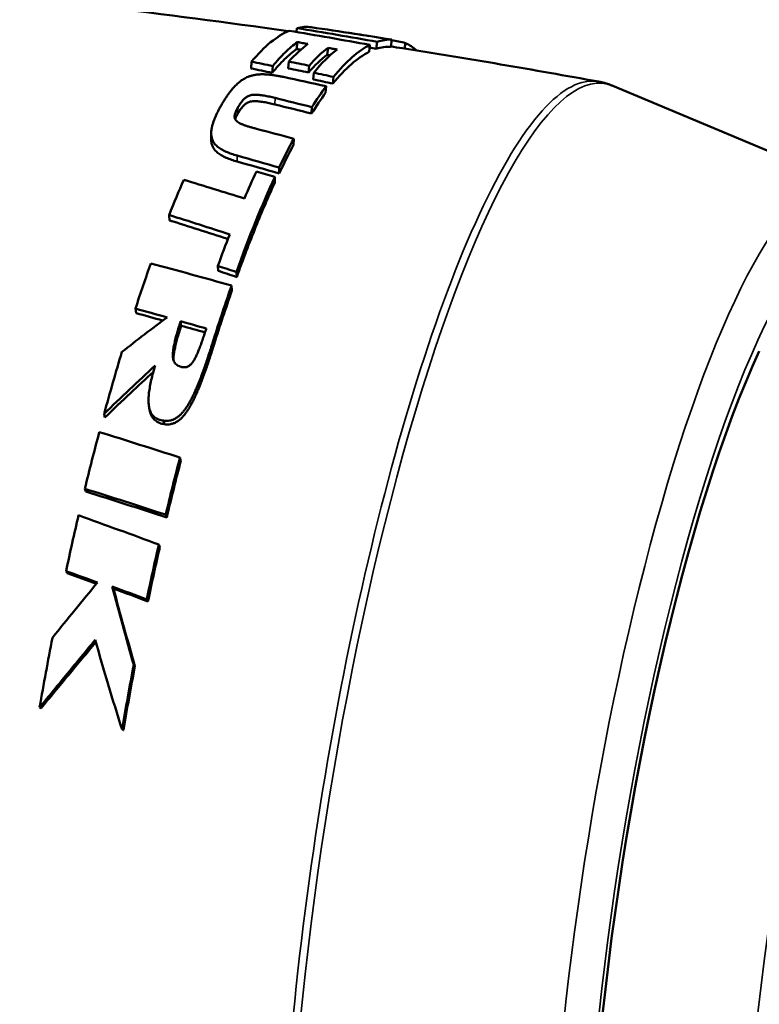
# Model space of a CAD drawing. Header units: millimetres. Extents: x 0 to 2239, y -60 to 841.
# Tile 80 of 165: x 974.63 to 979.8, y 254.98 to 261.87. Entities that reach past the tile are written whole.
import ezdxf

# ---------------------------------------------------------------- set-up
doc = ezdxf.new("R2010")
doc.units = ezdxf.units.MM
doc.layers.add('Sichtbar (ISO)', color=7, linetype='Continuous', lineweight=50)
doc.layers.add('Sichtbar schmal (ISO)', color=7, linetype='Continuous', lineweight=35)

msp = doc.modelspace()

# ---------------------------------------------------------------- linework, layer by layer
at = {"layer": 'Sichtbar (ISO)'}
for p, q in [((976.5622, 261.7861), (976.5656, 261.8131)), ((976.564, 261.6666), (976.569, 261.7153)), ((976.7782, 261.6264), (976.7834, 261.675)), ((977.0705, 261.6464), (977.0765, 261.6955)), ((977.1208, 261.6676), (977.1274, 261.7168)), ((977.2215, 261.6828), (977.2289, 261.7323)), ((977.3184, 261.6692), (977.325, 261.7085)), ((976.2447, 261.531), (976.2481, 261.5783)), ((976.393, 261.5004), (976.3964, 261.5476)), ((976.5056, 261.5314), (976.5095, 261.579)), ((976.6467, 261.5024), (976.6506, 261.5499)), ((976.6795, 261.4539), (976.6832, 261.5011)), ((976.8173, 261.4244), (976.821, 261.4715)), ((976.7666, 261.3593), (976.7699, 261.4058)), ((980.428, 260.715), (978.7764, 261.4084)), ((976.6683, 261.2149), (976.6706, 261.26)), ((975.9661, 261.0371), (975.9666, 261.0792)), ((976.5419, 260.996), (976.5431, 261.0391)), ((976.4109, 260.7306), (976.4109, 260.7713)), ((976.4413, 260.7956), (976.4416, 260.8369)), ((975.6735, 260.4679), (975.6716, 260.5054)), ((976.0157, 260.1146), (976.0132, 260.1494)), ((976.1446, 260.0715), (976.1421, 260.1061)), ((976.1115, 259.978), (976.1087, 260.0117)), ((975.4407, 259.8192), (975.4366, 259.8507)), ((975.7563, 259.731), (975.7525, 259.7621)), ((975.5381, 259.1322), (975.5327, 259.1571)), ((975.2234, 259.089), (975.2174, 259.1138)), ((975.639, 259.042), (975.6334, 259.0669)), ((975.7537, 258.7859), (975.7476, 258.8087)), ((975.09, 258.5704), (975.0828, 258.5904)), ((975.6553, 258.3902), (975.6483, 258.4093)), ((975.607, 258.1828), (975.5995, 258.2)), ((974.9596, 257.9995), (974.9511, 258.0142)), ((975.2824, 257.8915), (975.2741, 257.9056)), ((975.5238, 257.8028), (975.5157, 257.8165)), ((975.4333, 257.3495), (975.4242, 257.359)), ((974.7764, 257.055), (974.7662, 257.061))]:
    msp.add_line(p, q, dxfattribs=at)
for centre, major_axis, ratio, start_param, end_param in [((975.8785, 256.4001), (0.7875, 5.4184), 0.21165, 0.000004, 0.085177), ((977.8131, 224.8405), (-27.3597, 29.9812), 0.82084, 5.463556, 5.478827), ((975.8786, 256.4008), (0.7885, 5.4176), 0.213341, 0.129588, 0.331465), ((978.0137, 222.973), (32.2057, -29.5718), 0.808733, 2.232903, 2.247004), ((978.1023, 225.1069), (26.5617, -29.8), 0.831353, 2.345436, 2.354336), ((976.0879, 256.3679), (0.8111, 5.4163), 0.212553, 0.209424, 0.30976), ((976.2214, 256.3472), (0.8251, 5.4148), 0.211911, 0.21454, 0.314886), ((976.4116, 256.3184), (0.8449, 5.4112), 0.210987, 0.149908, 0.344716), ((977.7546, 224.7022), (27.3903, -30.0456), 0.822216, 2.321854, 2.323121), ((976.4116, 256.3184), (0.8374, 5.3617), 0.211234, 0.024082, 0.108976), ((976.4116, 256.3184), (0.8451, 5.4111), 0.211234, 0.024081, 0.108976), ((976.4116, 256.3179), (0.8451, 5.4116), 0.211479, 6.147664, 6.222017), ((976.2214, 256.3469), (0.8176, 5.3657), 0.211911, 0.214534, 0.314883), ((976.2811, 256.3383), (0.8312, 5.4136), 0.211562, 0.216795, 0.339729), ((976.4116, 256.3184), (0.8372, 5.3618), 0.210987, 0.149908, 0.344716), ((977.2159, 222.1147), (34.3016, -29.9712), 0.786446, 2.192628, 2.196193), ((977.2577, 222.2269), (-34.2602, 29.9548), 0.785237, 5.334762, 5.338334), ((977.3489, 222.0393), (34.1727, -30.0626), 0.789606, 2.194791, 2.198182), ((977.3924, 222.1524), (-34.1322, 30.0441), 0.7884, 5.336913, 5.34031), ((977.2055, 221.8837), (35.0472, -30.0336), 0.780174, 2.170447, 2.177515), ((977.3381, 221.9922), (-34.5242, 30.1055), 0.784857, 5.324932, 5.328228), ((976.4116, 256.3184), (0.8444, 5.4112), 0.210766, 0.382093, 0.453771), ((977.2991, 221.8865), (34.5685, -30.1138), 0.785971, 2.18267, 2.185959), ((976.7966, 224.7781), (-31.1172, 29.2361), 0.766818, 5.340001, 5.34672), ((976.4116, 256.3184), (0.8367, 5.3618), 0.210766, 0.382093, 0.453771), ((976.7747, 224.6824), (31.1898, -29.225), 0.767761, 2.197192, 2.203896), ((976.5574, 225.1846), (31.9454, -28.6121), 0.750233, 2.162819, 2.169552), ((976.4116, 256.3184), (0.8361, 5.3619), 0.21057, 0.544548, 0.616289), ((976.4116, 256.3184), (-0.8438, -5.4113), 0.21057, 3.686141, 3.757882), ((976.3617, 226.6145), (-31.1725, 27.6685), 0.733119, 5.287115, 5.295008), ((976.3587, 226.533), (31.2617, -27.6379), 0.733796, 2.144066, 2.151941), ((976.4116, 256.3184), (-0.8431, -5.4114), 0.2104, 3.779491, 3.970376), ((976.2875, 256.3377), (-0.8328, -5.413), 0.211905, 3.773333, 3.832537), ((975.8786, 256.4008), (0.7993, 5.416), 0.217014, 0.670711, 0.743375), ((976.1355, 228.2391), (30.3371, -26.5537), 0.7128, 2.12685, 2.138709), ((975.9963, 228.7991), (-30.8897, 25.8679), 0.696076, 5.237364, 5.24923), ((976.0073, 228.7262), (30.9872, -25.8301), 0.696557, 2.094729, 2.106168), ((976.2875, 256.3375), (-0.8333, -5.4131), 0.212004, 3.905173, 3.964256), ((975.8786, 256.4008), (0.8051, 5.4151), 0.218036, 0.834572, 0.912927), ((975.5123, 222.7962), (38.9351, -27.3706), 0.720175, 2.025779, 2.03871), ((975.9631, 229.481), (-31.2634, 25.1254), 0.679453, 5.207172, 5.210792), ((975.9832, 229.4172), (31.3661, -25.0811), 0.679687, 2.064111, 2.067722), ((976.4116, 256.3184), (-0.8421, -5.4116), 0.210247, 3.994449, 4.086668), ((976.4117, 256.3178), (-0.8346, -5.3631), 0.210247, 3.994456, 4.086627), ((975.2066, 223.3063), (-39.0105, 26.6588), 0.711234, 5.154408, 5.159502), ((975.2452, 223.2813), (39.0977, -26.5875), 0.710798, 2.012228, 2.016544), ((975.2378, 223.5251), (-38.8465, 26.4933), 0.71025, 5.147396, 5.151547), ((975.2789, 223.5022), (38.9377, -26.4205), 0.70972, 2.00469, 2.008543), ((975.8787, 256.4006), (0.8116, 5.4146), 0.218834, 0.983838, 1.079033), ((979.7998, 255.7942), (-0.7039, -4.5499), 0.211325, 3.773507, 6.266586), ((975.8786, 256.4008), (0.8166, 5.4134), 0.219296, 1.106035, 1.187711), ((974.681, 227.2338), (36.5587, -23.7086), 0.669844, 1.953838, 1.967996), ((976.4117, 256.3184), (-0.8404, -5.4119), 0.210063, 4.267105, 4.348549), ((976.4117, 256.3181), (-0.8328, -5.3632), 0.210059, 4.26711, 4.348543), ((974.4029, 228.0676), (-36.1413, 22.6306), 0.661099, 5.073028, 5.087491), ((974.468, 228.054), (36.2573, -22.573), 0.659848, 1.93029, 1.944714), ((975.8786, 256.4008), (0.822, 5.4126), 0.219658, 1.225135, 1.301634), ((976.4117, 256.3184), (-0.8395, -5.412), 0.21001, 4.390069, 4.464626), ((976.4117, 256.3182), (-0.8319, -5.363), 0.210004, 4.390072, 4.464623), ((974.5739, 232.8713), (-33.1437, 20.25), 0.590373, 5.041619, 5.047861), ((974.6379, 232.8534), (33.258, -20.2066), 0.58922, 1.899685, 1.905468), ((974.5791, 233.2612), (-32.5879, 19.9382), 0.591068, 5.032359, 5.039332), ((974.6443, 233.2435), (32.7059, -19.8964), 0.589813, 1.88998, 1.896931), ((975.8787, 256.4008), (0.8304, 5.4116), 0.219994, 1.391005, 1.482298)]:
    msp.add_ellipse(centre, major_axis=major_axis, ratio=ratio, start_param=start_param, end_param=end_param, dxfattribs=at)
for points, knots in [([(963.1531, 262.0938), (964.0148, 262.1771), (964.8889, 262.2415), (966.6566, 262.3293), (967.5503, 262.3527), (969.3517, 262.3563), (970.2593, 262.3364), (972.0822, 262.2517), (972.9974, 262.187), (974.7772, 262.017), (975.6416, 261.9143), (976.5036, 261.7914)], [5.2904194, 5.2904194, 5.2904194, 5.2904194, 5.30080919, 5.30080919, 5.31119897, 5.31119897, 5.32158876, 5.32158876, 5.33197855, 5.33197855, 5.34178005, 5.34178005, 5.34178005, 5.34178005]), ([(976.564, 261.6666), (976.5355, 261.6456), (976.5072, 261.6215), (976.4517, 261.5676), (976.4228, 261.536), (976.393, 261.5004)], [-3.2829255, -3.2829255, -3.2829255, -3.2829255, -3.2142198, -3.2142198, -3.1455186, -3.1455186, -3.1455186, -3.1455186]), ([(976.569, 261.7153), (976.5409, 261.6948), (976.5125, 261.6706), (976.4549, 261.6146), (976.4258, 261.5829), (976.3964, 261.5476)], [-0.1425336, -0.1425336, -0.1425336, -0.1425336, -0.0712693, -0.0712693, -0.000001, -0.000001, -0.000001, -0.000001]), ([(976.642, 261.7017), (976.6298, 261.704), (976.6177, 261.7063), (976.5933, 261.7108), (976.5812, 261.713), (976.569, 261.7153)], [0.00000503, 0.00000503, 0.00000503, 0.00000503, 0.00797415, 0.00797415, 0.01594309, 0.01594309, 0.01594309, 0.01594309]), ([(976.8465, 261.663), (976.836, 261.665), (976.8255, 261.667), (976.8044, 261.671), (976.7939, 261.673), (976.7834, 261.675)], [0.00000698, 0.00000698, 0.00000698, 0.00000698, 0.00690243, 0.00690243, 0.01379941, 0.01379941, 0.01379941, 0.01379941]), ([(977.2217, 261.6844), (977.2492, 261.6801), (977.2768, 261.6758), (977.4188, 261.6535), (977.5333, 261.6351), (977.762, 261.5977), (977.8764, 261.5786), (978.1049, 261.5398), (978.219, 261.5201), (978.4473, 261.4798), (978.5613, 261.4594), (978.6752, 261.4386)], [5.344503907, 5.344503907, 5.344503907, 5.344503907, 5.344817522, 5.344817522, 5.346122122, 5.346122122, 5.347426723, 5.347426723, 5.348731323, 5.348731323, 5.350035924, 5.350035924, 5.350035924, 5.350035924]), ([(976.045, 261.2873), (976.0488, 261.2937), (976.0527, 261.3), (976.0565, 261.3061), (976.0603, 261.3122), (976.0641, 261.3181), (976.0678, 261.3238), (976.0716, 261.3295), (976.0753, 261.3351), (976.0791, 261.3405), (976.0828, 261.3459), (976.0866, 261.3511), (976.0903, 261.3562), (976.094, 261.3613), (976.0978, 261.3662), (976.1015, 261.3711), (976.1053, 261.3759), (976.1091, 261.3805), (976.1129, 261.3851), (976.1167, 261.3896), (976.1206, 261.3941), (976.1244, 261.3984), (976.1283, 261.4026), (976.1322, 261.4068), (976.1362, 261.4108), (976.1401, 261.4148), (976.1441, 261.4187), (976.1481, 261.4224), (976.1521, 261.4261), (976.1562, 261.4297), (976.1602, 261.4331), (976.1643, 261.4365), (976.1685, 261.4398), (976.1727, 261.4429), (976.177, 261.4461), (976.1814, 261.4492), (976.186, 261.4521), (976.1906, 261.4551), (976.1953, 261.458), (976.2004, 261.4608), (976.2054, 261.4635), (976.2108, 261.4662), (976.2165, 261.4688), (976.2222, 261.4714), (976.2282, 261.4738), (976.2348, 261.476), (976.2413, 261.4783), (976.2482, 261.4803), (976.2557, 261.4822), (976.2631, 261.484), (976.2711, 261.4855), (976.2796, 261.4867), (976.2881, 261.4879), (976.2971, 261.4888), (976.3063, 261.4892), (976.3154, 261.4897), (976.3248, 261.4898), (976.3342, 261.4896), (976.3436, 261.4894), (976.3531, 261.4889), (976.3626, 261.4882), (976.3721, 261.4874), (976.3816, 261.4864), (976.3909, 261.4852), (976.4002, 261.484), (976.4093, 261.4827), (976.4184, 261.4812), (976.4275, 261.4797), (976.4364, 261.4781), (976.4454, 261.4764), (976.4543, 261.4747), (976.4632, 261.4729), (976.472, 261.471)], [0, 0, 0, 0, 0.041667, 0.041667, 0.041667, 0.083333, 0.083333, 0.083333, 0.125, 0.125, 0.125, 0.166667, 0.166667, 0.166667, 0.208333, 0.208333, 0.208333, 0.25, 0.25, 0.25, 0.291667, 0.291667, 0.291667, 0.333333, 0.333333, 0.333333, 0.375, 0.375, 0.375, 0.416667, 0.416667, 0.416667, 0.458333, 0.458333, 0.458333, 0.5, 0.5, 0.5, 0.541667, 0.541667, 0.541667, 0.583333, 0.583333, 0.583333, 0.625, 0.625, 0.625, 0.666667, 0.666667, 0.666667, 0.708333, 0.708333, 0.708333, 0.75, 0.75, 0.75, 0.791667, 0.791667, 0.791667, 0.833333, 0.833333, 0.833333, 0.875, 0.875, 0.875, 0.916667, 0.916667, 0.916667, 0.958333, 0.958333, 0.958333, 1, 1, 1, 1]), ([(978.7764, 261.4084), (978.77, 261.4111), (978.7635, 261.4137), (978.7503, 261.4186), (978.7437, 261.4209), (978.7302, 261.4252), (978.7235, 261.4272), (978.7098, 261.431), (978.703, 261.4327), (978.6892, 261.4359), (978.6822, 261.4373), (978.6752, 261.4386)], [0.88631934, 0.88631934, 0.88631934, 0.88631934, 0.89568535, 0.89568535, 0.90505136, 0.90505136, 0.91441736, 0.91441736, 0.92378337, 0.92378337, 0.93314938, 0.93314938, 0.93314938, 0.93314938]), ([(976.413, 261.3241), (976.4062, 261.3257), (976.3996, 261.3273), (976.393, 261.3289), (976.3864, 261.3304), (976.38, 261.3319), (976.3736, 261.3333), (976.3672, 261.3347), (976.3609, 261.336), (976.3547, 261.3372), (976.3485, 261.3385), (976.3423, 261.3397), (976.3363, 261.3407), (976.3302, 261.3418), (976.3243, 261.3428), (976.3184, 261.3436), (976.3126, 261.3445), (976.3068, 261.3452), (976.301, 261.3458), (976.2953, 261.3464), (976.2895, 261.3468), (976.2838, 261.347), (976.2781, 261.3472), (976.2724, 261.3471), (976.2669, 261.3469), (976.2615, 261.3466), (976.2562, 261.346), (976.2512, 261.3452), (976.2462, 261.3443), (976.2413, 261.3432), (976.2369, 261.3418), (976.2326, 261.3405), (976.2288, 261.339), (976.2254, 261.3375), (976.222, 261.3359), (976.2191, 261.3343), (976.2164, 261.3327), (976.2137, 261.3311), (976.2113, 261.3294), (976.209, 261.3277), (976.2068, 261.326), (976.2047, 261.3244), (976.2027, 261.3227), (976.2008, 261.3211), (976.199, 261.3194), (976.1972, 261.3177), (976.1955, 261.3161), (976.1939, 261.3144), (976.1923, 261.3127), (976.1907, 261.3111), (976.1893, 261.3094), (976.1878, 261.3078), (976.1864, 261.3061), (976.185, 261.3045), (976.1836, 261.3028), (976.1823, 261.3011), (976.1809, 261.2995), (976.1797, 261.2978), (976.1784, 261.2961), (976.1771, 261.2945), (976.1759, 261.2928), (976.1747, 261.2911), (976.1734, 261.2894), (976.1723, 261.2877), (976.1711, 261.286), (976.1699, 261.2843), (976.1687, 261.2826), (976.1676, 261.2809), (976.1665, 261.2792), (976.1653, 261.2775), (976.1642, 261.2757), (976.1631, 261.274), (976.162, 261.2723), (976.1609, 261.2705), (976.1599, 261.2688), (976.1588, 261.267), (976.1577, 261.2653), (976.1567, 261.2635), (976.1556, 261.2617)], [0, 0, 0, 0, 0.038462, 0.038462, 0.038462, 0.076923, 0.076923, 0.076923, 0.115385, 0.115385, 0.115385, 0.153846, 0.153846, 0.153846, 0.192308, 0.192308, 0.192308, 0.230769, 0.230769, 0.230769, 0.269231, 0.269231, 0.269231, 0.307692, 0.307692, 0.307692, 0.346154, 0.346154, 0.346154, 0.384615, 0.384615, 0.384615, 0.423077, 0.423077, 0.423077, 0.461538, 0.461538, 0.461538, 0.5, 0.5, 0.5, 0.538462, 0.538462, 0.538462, 0.576923, 0.576923, 0.576923, 0.615385, 0.615385, 0.615385, 0.653846, 0.653846, 0.653846, 0.692308, 0.692308, 0.692308, 0.730769, 0.730769, 0.730769, 0.769231, 0.769231, 0.769231, 0.807692, 0.807692, 0.807692, 0.846154, 0.846154, 0.846154, 0.884615, 0.884615, 0.884615, 0.923077, 0.923077, 0.923077, 0.961538, 0.961538, 0.961538, 1, 1, 1, 1]), ([(976.148, 260.9211), (976.1343, 260.9248), (976.1211, 260.929), (976.1081, 260.9334), (976.0952, 260.9379), (976.0826, 260.9427), (976.0706, 260.948), (976.0586, 260.9532), (976.0472, 260.9589), (976.0367, 260.9651), (976.0263, 260.9713), (976.0167, 260.9781), (976.0085, 260.9852), (976.0003, 260.9923), (975.9936, 260.9997), (975.9881, 261.0073), (975.9825, 261.0149), (975.9782, 261.0227), (975.975, 261.0306), (975.9719, 261.0384), (975.9698, 261.0463), (975.9685, 261.0542), (975.9671, 261.0621), (975.9666, 261.07), (975.9666, 261.0779), (975.9666, 261.0858), (975.9672, 261.0937), (975.9683, 261.1015), (975.9694, 261.1094), (975.9709, 261.1173), (975.9727, 261.125), (975.9745, 261.1328), (975.9766, 261.1404), (975.979, 261.148), (975.9814, 261.1556), (975.984, 261.1631), (975.9868, 261.1706), (975.9897, 261.1781), (975.9927, 261.1855), (975.9959, 261.193), (975.9992, 261.2005), (976.0026, 261.208), (976.0062, 261.2156), (976.0098, 261.2232), (976.0137, 261.2309), (976.0177, 261.2387), (976.0218, 261.2465), (976.0261, 261.2544), (976.0306, 261.2625), (976.0352, 261.2706), (976.04, 261.2789), (976.045, 261.2873)], [0, 0, 0, 0, 0.058824, 0.058824, 0.058824, 0.117647, 0.117647, 0.117647, 0.176471, 0.176471, 0.176471, 0.235294, 0.235294, 0.235294, 0.294118, 0.294118, 0.294118, 0.352941, 0.352941, 0.352941, 0.411765, 0.411765, 0.411765, 0.470588, 0.470588, 0.470588, 0.529412, 0.529412, 0.529412, 0.588235, 0.588235, 0.588235, 0.647059, 0.647059, 0.647059, 0.705882, 0.705882, 0.705882, 0.764706, 0.764706, 0.764706, 0.823529, 0.823529, 0.823529, 0.882353, 0.882353, 0.882353, 0.941176, 0.941176, 0.941176, 1, 1, 1, 1]), ([(976.1556, 261.2617), (976.1525, 261.2566), (976.1498, 261.2516), (976.1472, 261.2469), (976.1447, 261.2422), (976.1425, 261.2377), (976.1405, 261.2335), (976.1385, 261.2292), (976.1368, 261.225), (976.1353, 261.221), (976.1338, 261.217), (976.1326, 261.2131), (976.1317, 261.2092), (976.1308, 261.2054), (976.1302, 261.2016), (976.1299, 261.1978), (976.1297, 261.194), (976.1299, 261.1902), (976.1306, 261.1863), (976.1313, 261.1824), (976.1325, 261.1785), (976.1346, 261.1747), (976.1367, 261.1708), (976.1395, 261.167), (976.1432, 261.1634), (976.1469, 261.1598), (976.1515, 261.1563), (976.1565, 261.1531), (976.1616, 261.1499), (976.1672, 261.1469), (976.173, 261.1441), (976.1789, 261.1413), (976.1851, 261.1387), (976.1915, 261.1363), (976.1979, 261.1338), (976.2045, 261.1314), (976.2114, 261.1291), (976.2184, 261.1268), (976.2256, 261.1245), (976.2332, 261.1222), (976.2408, 261.12), (976.2487, 261.1177), (976.2572, 261.1153), (976.2656, 261.113), (976.2745, 261.1106), (976.284, 261.1081)], [0, 0, 0, 0, 0.066667, 0.066667, 0.066667, 0.133333, 0.133333, 0.133333, 0.2, 0.2, 0.2, 0.266667, 0.266667, 0.266667, 0.333333, 0.333333, 0.333333, 0.4, 0.4, 0.4, 0.466667, 0.466667, 0.466667, 0.533333, 0.533333, 0.533333, 0.6, 0.6, 0.6, 0.666667, 0.666667, 0.666667, 0.733333, 0.733333, 0.733333, 0.8, 0.8, 0.8, 0.866667, 0.866667, 0.866667, 0.933333, 0.933333, 0.933333, 1, 1, 1, 1]), ([(976.1521, 261.2139), (976.1528, 261.215), (976.1534, 261.2161), (976.154, 261.2172), (976.1551, 261.2189), (976.1561, 261.2207), (976.1572, 261.2224), (976.1583, 261.2242), (976.1593, 261.2259), (976.1604, 261.2276), (976.1615, 261.2294), (976.1626, 261.2311), (976.1637, 261.2328), (976.1648, 261.2345), (976.1659, 261.2362), (976.1671, 261.2379), (976.1682, 261.2396), (976.1694, 261.2413), (976.1705, 261.2429), (976.1717, 261.2446), (976.1729, 261.2463), (976.1741, 261.248), (976.1754, 261.2496), (976.1766, 261.2513), (976.1779, 261.2529), (976.1792, 261.2546), (976.1805, 261.2562), (976.1818, 261.2579), (976.1832, 261.2595), (976.1845, 261.2612), (976.186, 261.2628), (976.1874, 261.2645), (976.1889, 261.2661), (976.1905, 261.2677), (976.192, 261.2694), (976.1936, 261.271), (976.1953, 261.2727), (976.1971, 261.2743), (976.1989, 261.276), (976.2008, 261.2776), (976.2027, 261.2793), (976.2048, 261.2809), (976.2071, 261.2826), (976.2093, 261.2842), (976.2118, 261.2859), (976.2144, 261.2875), (976.2171, 261.2891), (976.22, 261.2907), (976.2234, 261.2922), (976.2267, 261.2937), (976.2305, 261.2952), (976.2349, 261.2965), (976.2392, 261.2979), (976.2441, 261.299), (976.2491, 261.2998), (976.2541, 261.3007), (976.2593, 261.3012), (976.2648, 261.3015), (976.2702, 261.3017), (976.2759, 261.3018), (976.2816, 261.3016), (976.2874, 261.3014), (976.2931, 261.3009), (976.2988, 261.3004), (976.3046, 261.2998), (976.3103, 261.2991), (976.3162, 261.2982), (976.3221, 261.2974), (976.328, 261.2964), (976.3341, 261.2953), (976.3401, 261.2943), (976.3462, 261.2931), (976.3525, 261.2918), (976.3587, 261.2906), (976.365, 261.2893), (976.3714, 261.2879), (976.3777, 261.2865), (976.3842, 261.285), (976.3907, 261.2835), (976.3973, 261.282), (976.404, 261.2804), (976.4107, 261.2787)], [0, 0, 0, 0, 0.0232, 0.0232, 0.0232, 0.060769, 0.060769, 0.060769, 0.098338, 0.098338, 0.098338, 0.135907, 0.135907, 0.135907, 0.173477, 0.173477, 0.173477, 0.211046, 0.211046, 0.211046, 0.248615, 0.248615, 0.248615, 0.286184, 0.286184, 0.286184, 0.323754, 0.323754, 0.323754, 0.361323, 0.361323, 0.361323, 0.398892, 0.398892, 0.398892, 0.436461, 0.436461, 0.436461, 0.474031, 0.474031, 0.474031, 0.5116, 0.5116, 0.5116, 0.549169, 0.549169, 0.549169, 0.586738, 0.586738, 0.586738, 0.624308, 0.624308, 0.624308, 0.661877, 0.661877, 0.661877, 0.699446, 0.699446, 0.699446, 0.737015, 0.737015, 0.737015, 0.774585, 0.774585, 0.774585, 0.812154, 0.812154, 0.812154, 0.849723, 0.849723, 0.849723, 0.887292, 0.887292, 0.887292, 0.924862, 0.924862, 0.924862, 0.962431, 0.962431, 0.962431, 1, 1, 1, 1]), ([(976.1338, 261.1763), (976.1338, 261.1765), (976.1339, 261.1767), (976.134, 261.1769), (976.1354, 261.1808), (976.1371, 261.1849), (976.1391, 261.1892), (976.141, 261.1934), (976.1433, 261.1979), (976.1457, 261.2025), (976.1477, 261.2062), (976.1498, 261.21), (976.1521, 261.2139)], [0.8081123, 0.8081123, 0.8081123, 0.8081123, 0.8111574, 0.8111574, 0.8111574, 0.8789677, 0.8789677, 0.8789677, 0.946778, 0.946778, 0.946778, 1, 1, 1, 1]), ([(975.9661, 261.0371), (975.9661, 261.0364), (975.9661, 261.0358), (975.9661, 261.0351), (975.9661, 261.0273), (975.9667, 261.0194), (975.968, 261.0116), (975.9694, 261.0038), (975.9715, 260.996), (975.9747, 260.9882), (975.9779, 260.9804), (975.9822, 260.9727), (975.9878, 260.9651), (975.9933, 260.9576), (976.0001, 260.9502), (976.0083, 260.9432), (976.0165, 260.9361), (976.0261, 260.9294), (976.0366, 260.9232), (976.0471, 260.9171), (976.0584, 260.9114), (976.0704, 260.9062), (976.0824, 260.901), (976.095, 260.8962), (976.108, 260.8918), (976.1209, 260.8873), (976.1342, 260.8832), (976.1479, 260.8795)], [0.5244715, 0.5244715, 0.5244715, 0.5244715, 0.5294118, 0.5294118, 0.5294118, 0.5882353, 0.5882353, 0.5882353, 0.6470588, 0.6470588, 0.6470588, 0.7058824, 0.7058824, 0.7058824, 0.7647059, 0.7647059, 0.7647059, 0.8235294, 0.8235294, 0.8235294, 0.8823529, 0.8823529, 0.8823529, 0.9411765, 0.9411765, 0.9411765, 1, 1, 1, 1]), ([(976.2821, 260.8102), (976.3036, 260.8037), (976.3251, 260.7973), (976.368, 260.7843), (976.3894, 260.7778), (976.4109, 260.7713)], [0.00000142, 0.00000142, 0.00000142, 0.00000142, 0.01452291, 0.01452291, 0.02904424, 0.02904424, 0.02904424, 0.02904424]), ([(976.4109, 260.7306), (976.365, 260.6304), (976.32, 260.5257), (976.2771, 260.4197), (976.2343, 260.3137), (976.1897, 260.1967), (976.1446, 260.0715)], [-0.0997987, -0.0997987, -0.0997987, -0.0997987, 0, 0, 0, 0.0997987, 0.0997987, 0.0997987, 0.0997987]), ([(975.3416, 259.5473), (975.3941, 259.5887), (975.4467, 259.6295), (975.552, 259.7101), (975.6048, 259.7498), (975.6576, 259.7889)], [0.00000058, 0.00000058, 0.00000058, 0.00000058, 0.04242633, 0.04242633, 0.08485029, 0.08485029, 0.08485029, 0.08485029]), ([(975.7027, 259.4894), (975.7026, 259.4917), (975.7026, 259.4941), (975.7026, 259.4965), (975.7026, 259.5015), (975.7027, 259.5066), (975.7031, 259.5117), (975.7034, 259.5168), (975.7039, 259.5221), (975.7045, 259.5274), (975.7051, 259.5326), (975.7059, 259.538), (975.7068, 259.5435), (975.7076, 259.5489), (975.7086, 259.5545), (975.7097, 259.5601), (975.7107, 259.5657), (975.7119, 259.5714), (975.7131, 259.5771), (975.7144, 259.5829), (975.7157, 259.5888), (975.7171, 259.5947), (975.7185, 259.6006), (975.72, 259.6067), (975.7216, 259.6128), (975.7231, 259.6189), (975.7248, 259.625), (975.7265, 259.6313), (975.7282, 259.6376), (975.7299, 259.6439), (975.7317, 259.6503), (975.7336, 259.6567), (975.7354, 259.6632), (975.7374, 259.6698), (975.7393, 259.6764), (975.7413, 259.683), (975.7434, 259.6897), (975.7454, 259.6965), (975.7475, 259.7033), (975.7497, 259.7101), (975.7519, 259.717), (975.7541, 259.7239), (975.7563, 259.731)], [0.3259465, 0.3259465, 0.3259465, 0.3259465, 0.35, 0.35, 0.35, 0.4, 0.4, 0.4, 0.45, 0.45, 0.45, 0.5, 0.5, 0.5, 0.55, 0.55, 0.55, 0.6, 0.6, 0.6, 0.65, 0.65, 0.65, 0.7, 0.7, 0.7, 0.75, 0.75, 0.75, 0.8, 0.8, 0.8, 0.85, 0.85, 0.85, 0.9, 0.9, 0.9, 0.95, 0.95, 0.95, 1, 1, 1, 1]), ([(975.7516, 259.4444), (975.7548, 259.4433), (975.7582, 259.4425), (975.7616, 259.4417), (975.765, 259.441), (975.7684, 259.4405), (975.772, 259.4402), (975.7755, 259.4399), (975.7791, 259.4399), (975.7828, 259.4402), (975.7864, 259.4405), (975.79, 259.4411), (975.7935, 259.442), (975.7971, 259.443), (975.8004, 259.4442), (975.8036, 259.4457), (975.8067, 259.4473), (975.8097, 259.4491), (975.8125, 259.451), (975.8152, 259.453), (975.8178, 259.4551), (975.8203, 259.4573), (975.8228, 259.4596), (975.8252, 259.4619), (975.8275, 259.4645), (975.8297, 259.467), (975.8319, 259.4696), (975.8341, 259.4724), (975.8362, 259.4752), (975.8383, 259.4781), (975.8403, 259.4811), (975.8423, 259.4841), (975.8443, 259.4873), (975.8463, 259.4905), (975.8482, 259.4938), (975.8502, 259.4972), (975.8521, 259.5008), (975.854, 259.5043), (975.856, 259.508), (975.8579, 259.5118), (975.8598, 259.5157), (975.8617, 259.5197), (975.8636, 259.5238), (975.8655, 259.5279), (975.8675, 259.5321), (975.8694, 259.5365), (975.8713, 259.5409), (975.8732, 259.5454), (975.8751, 259.55), (975.877, 259.5546), (975.8789, 259.5594), (975.8809, 259.5643), (975.8828, 259.5692), (975.8847, 259.5742), (975.8867, 259.5793), (975.8886, 259.5845), (975.8906, 259.5898), (975.8926, 259.5952), (975.8946, 259.6007), (975.8966, 259.6063), (975.8986, 259.612), (975.9007, 259.6178), (975.9027, 259.6237), (975.9048, 259.6298), (975.9069, 259.6358), (975.909, 259.6421), (975.9112, 259.6485), (975.9133, 259.6549), (975.9155, 259.6614), (975.9178, 259.6682), (975.92, 259.675), (975.9223, 259.6819), (975.9246, 259.689), (975.9269, 259.6961), (975.9293, 259.7034), (975.9317, 259.7109)], [0, 0, 0, 0, 0.04, 0.04, 0.04, 0.08, 0.08, 0.08, 0.12, 0.12, 0.12, 0.16, 0.16, 0.16, 0.2, 0.2, 0.2, 0.24, 0.24, 0.24, 0.28, 0.28, 0.28, 0.32, 0.32, 0.32, 0.36, 0.36, 0.36, 0.4, 0.4, 0.4, 0.44, 0.44, 0.44, 0.48, 0.48, 0.48, 0.52, 0.52, 0.52, 0.56, 0.56, 0.56, 0.6, 0.6, 0.6, 0.64, 0.64, 0.64, 0.68, 0.68, 0.68, 0.72, 0.72, 0.72, 0.76, 0.76, 0.76, 0.8, 0.8, 0.8, 0.84, 0.84, 0.84, 0.88, 0.88, 0.88, 0.92, 0.92, 0.92, 0.96, 0.96, 0.96, 1, 1, 1, 1]), ([(975.9826, 259.6314), (975.9773, 259.6145), (975.9721, 259.5981), (975.967, 259.5822), (975.9619, 259.5663), (975.9569, 259.5508), (975.9519, 259.5358), (975.947, 259.5208), (975.9421, 259.5062), (975.9374, 259.4921), (975.9326, 259.4779), (975.9279, 259.4642), (975.9232, 259.4509), (975.9186, 259.4376), (975.914, 259.4247), (975.9094, 259.4121), (975.9049, 259.3996), (975.9004, 259.3875), (975.896, 259.3757), (975.8915, 259.364), (975.8871, 259.3526), (975.8827, 259.3415), (975.8784, 259.3305), (975.874, 259.3198), (975.8697, 259.3094), (975.8653, 259.2991), (975.861, 259.289), (975.8567, 259.2793), (975.8524, 259.2695), (975.848, 259.2601), (975.8437, 259.251), (975.8394, 259.2419), (975.8351, 259.2332), (975.8308, 259.2248), (975.8265, 259.2164), (975.8222, 259.2083), (975.8179, 259.2006), (975.8136, 259.1929), (975.8093, 259.1855), (975.805, 259.1785), (975.8007, 259.1715), (975.7964, 259.1648), (975.792, 259.1584), (975.7877, 259.152), (975.7833, 259.1459), (975.7788, 259.1401), (975.7744, 259.1343), (975.7698, 259.1287), (975.7652, 259.1234), (975.7605, 259.1181), (975.7557, 259.1131), (975.7508, 259.1083), (975.7458, 259.1035), (975.7406, 259.099), (975.7351, 259.0948), (975.7296, 259.0905), (975.7237, 259.0865), (975.7175, 259.0829), (975.7113, 259.0792), (975.7047, 259.076), (975.6979, 259.0734), (975.6911, 259.0707), (975.684, 259.0686), (975.6768, 259.0673), (975.6696, 259.066), (975.6622, 259.0653), (975.6549, 259.0653), (975.6477, 259.0652), (975.6405, 259.0657), (975.6334, 259.0669)], [0, 0, 0, 0, 0.043478, 0.043478, 0.043478, 0.086957, 0.086957, 0.086957, 0.130435, 0.130435, 0.130435, 0.173913, 0.173913, 0.173913, 0.217391, 0.217391, 0.217391, 0.26087, 0.26087, 0.26087, 0.304348, 0.304348, 0.304348, 0.347826, 0.347826, 0.347826, 0.391304, 0.391304, 0.391304, 0.434783, 0.434783, 0.434783, 0.478261, 0.478261, 0.478261, 0.521739, 0.521739, 0.521739, 0.565217, 0.565217, 0.565217, 0.608696, 0.608696, 0.608696, 0.652174, 0.652174, 0.652174, 0.695652, 0.695652, 0.695652, 0.73913, 0.73913, 0.73913, 0.782609, 0.782609, 0.782609, 0.826087, 0.826087, 0.826087, 0.869565, 0.869565, 0.869565, 0.913043, 0.913043, 0.913043, 0.956522, 0.956522, 0.956522, 1, 1, 1, 1]), ([(975.639, 259.042), (975.6461, 259.0409), (975.6533, 259.0403), (975.6605, 259.0404), (975.6678, 259.0404), (975.6752, 259.0411), (975.6824, 259.0424), (975.6896, 259.0437), (975.6967, 259.0457), (975.7035, 259.0483), (975.7103, 259.051), (975.7168, 259.0542), (975.723, 259.0578), (975.7292, 259.0613), (975.7351, 259.0653), (975.7406, 259.0695), (975.7461, 259.0737), (975.7512, 259.0782), (975.7562, 259.0829), (975.7612, 259.0877), (975.7659, 259.0927), (975.7705, 259.0979), (975.7752, 259.1032), (975.7797, 259.1086), (975.7842, 259.1144), (975.7886, 259.1202), (975.793, 259.1262), (975.7973, 259.1325), (975.8016, 259.1389), (975.8059, 259.1455), (975.8102, 259.1525), (975.8145, 259.1594), (975.8187, 259.1667), (975.823, 259.1743), (975.8273, 259.1819), (975.8316, 259.1899), (975.8358, 259.1983), (975.8401, 259.2066), (975.8444, 259.2153), (975.8487, 259.2243), (975.853, 259.2333), (975.8573, 259.2426), (975.8616, 259.2523), (975.8659, 259.2619), (975.8702, 259.2719), (975.8745, 259.2821), (975.8788, 259.2924), (975.8831, 259.303), (975.8875, 259.3139), (975.8918, 259.3249), (975.8962, 259.3362), (975.9006, 259.3478), (975.905, 259.3595), (975.9095, 259.3715), (975.914, 259.3839), (975.9185, 259.3963), (975.923, 259.4091), (975.9276, 259.4223), (975.9322, 259.4355), (975.9369, 259.4491), (975.9417, 259.4631), (975.9464, 259.4771), (975.9512, 259.4915), (975.9561, 259.5064), (975.961, 259.5213), (975.966, 259.5366), (975.9711, 259.5524), (975.9762, 259.5682), (975.9813, 259.5845), (975.9866, 259.6013)], [0, 0, 0, 0, 0.0434725, 0.0434725, 0.0434725, 0.0869451, 0.0869451, 0.0869451, 0.1304176, 0.1304176, 0.1304176, 0.1738902, 0.1738902, 0.1738902, 0.2173627, 0.2173627, 0.2173627, 0.2608353, 0.2608353, 0.2608353, 0.3043078, 0.3043078, 0.3043078, 0.3477804, 0.3477804, 0.3477804, 0.3912529, 0.3912529, 0.3912529, 0.4347255, 0.4347255, 0.4347255, 0.478198, 0.478198, 0.478198, 0.5216706, 0.5216706, 0.5216706, 0.5651431, 0.5651431, 0.5651431, 0.6086157, 0.6086157, 0.6086157, 0.6520882, 0.6520882, 0.6520882, 0.6955608, 0.6955608, 0.6955608, 0.7390333, 0.7390333, 0.7390333, 0.7825059, 0.7825059, 0.7825059, 0.8259784, 0.8259784, 0.8259784, 0.869451, 0.869451, 0.869451, 0.9129235, 0.9129235, 0.9129235, 0.9563961, 0.9563961, 0.9563961, 0.9999942, 0.9999942, 0.9999942, 0.9999942]), ([(975.5742, 259.4525), (975.5145, 259.3977), (975.4549, 259.3421), (975.3359, 259.2291), (975.2766, 259.1719), (975.2174, 259.1138)], [0.0000015, 0.0000015, 0.0000015, 0.0000015, 0.0519773, 0.0519773, 0.1039507, 0.1039507, 0.1039507, 0.1039507]), ([(975.2234, 259.089), (975.2824, 259.1465), (975.3416, 259.2032), (975.4544, 259.3095), (975.508, 259.3593), (975.5617, 259.4084)], [0.0000156, 0.0000156, 0.0000156, 0.0000156, 0.05161745, 0.05161745, 0.09819749, 0.09819749, 0.09819749, 0.09819749]), ([(975.6334, 259.0669), (975.6208, 259.0686), (975.6093, 259.0716), (975.5987, 259.0758), (975.5882, 259.0799), (975.5787, 259.0852), (975.5704, 259.0918), (975.5621, 259.0984), (975.555, 259.1062), (975.5493, 259.1152), (975.5435, 259.1242), (975.539, 259.1344), (975.5357, 259.1455), (975.5324, 259.1565), (975.5302, 259.1684), (975.529, 259.1809), (975.5278, 259.1934), (975.5275, 259.2064), (975.5279, 259.2198), (975.5284, 259.2333), (975.5295, 259.2471), (975.5312, 259.2614), (975.5329, 259.2756), (975.5351, 259.2903), (975.5379, 259.3054), (975.5406, 259.3205), (975.5438, 259.3361), (975.5475, 259.352), (975.5511, 259.3679), (975.5552, 259.3843), (975.5597, 259.401), (975.5642, 259.4178), (975.569, 259.4349), (975.5742, 259.4525)], [0, 0, 0, 0, 0.090909, 0.090909, 0.090909, 0.181818, 0.181818, 0.181818, 0.272727, 0.272727, 0.272727, 0.363636, 0.363636, 0.363636, 0.454545, 0.454545, 0.454545, 0.545455, 0.545455, 0.545455, 0.636364, 0.636364, 0.636364, 0.727273, 0.727273, 0.727273, 0.818182, 0.818182, 0.818182, 0.909091, 0.909091, 0.909091, 1, 1, 1, 1]), ([(975.5381, 259.1322), (975.539, 259.1281), (975.5401, 259.124), (975.5413, 259.12), (975.5446, 259.1091), (975.5491, 259.099), (975.5549, 259.09), (975.5607, 259.0811), (975.5678, 259.0733), (975.5761, 259.0668), (975.5844, 259.0603), (975.5939, 259.055), (975.6044, 259.0509), (975.6149, 259.0467), (975.6264, 259.0438), (975.639, 259.042)], [0.6034778, 0.6034778, 0.6034778, 0.6034778, 0.6363636, 0.6363636, 0.6363636, 0.7272727, 0.7272727, 0.7272727, 0.8181818, 0.8181818, 0.8181818, 0.9090909, 0.9090909, 0.9090909, 1, 1, 1, 1]), ([(975.0385, 258.4046), (975.132, 258.371), (975.2255, 258.3372), (975.4125, 258.269), (975.506, 258.2346), (975.5995, 258.2)], [0.000001, 0.000001, 0.000001, 0.000001, 0.0621037, 0.0621037, 0.1242064, 0.1242064, 0.1242064, 0.1242064]), ([(974.8559, 257.5483), (974.9081, 257.6132), (974.9605, 257.6778), (975.0656, 257.8067), (975.1182, 257.8708), (975.171, 257.9346)], [0, 0, 0, 0, 0.050048, 0.050048, 0.1000913, 0.1000913, 0.1000913, 0.1000913]), ([(975.2741, 257.9056), (975.2979, 257.8155), (975.3223, 257.7248), (975.3724, 257.5425), (975.398, 257.451), (975.4242, 257.359)], [0.0000112, 0.0000112, 0.0000112, 0.0000112, 0.0590029, 0.0590029, 0.1179989, 0.1179989, 0.1179989, 0.1179989]), ([(975.4333, 257.3495), (975.4069, 257.4407), (975.3812, 257.5315), (975.3308, 257.7122), (975.3063, 257.8021), (975.2824, 257.8915)], [0.0000025, 0.0000025, 0.0000025, 0.0000025, 0.0585643, 0.0585643, 0.1171052, 0.1171052, 0.1171052, 0.1171052]), ([(975.155, 257.5334), (975.09, 257.455), (975.025, 257.3764), (974.8954, 257.2189), (974.8307, 257.14), (974.7662, 257.061)], [0.000005, 0.000005, 0.000005, 0.000005, 0.0612049, 0.0612049, 0.1223989, 0.1223989, 0.1223989, 0.1223989]), ([(975.3425, 256.9066), (975.3094, 257.0116), (975.2771, 257.1164), (975.2146, 257.3254), (975.1843, 257.4296), (975.155, 257.5334)], [0, 0, 0, 0, 0.0669447, 0.0669447, 0.1338835, 0.1338835, 0.1338835, 0.1338835]), ([(974.7764, 257.055), (974.8407, 257.1332), (974.9052, 257.2113), (975.0329, 257.3654), (975.0962, 257.4414), (975.1595, 257.5173)], [0.000006, 0.000006, 0.000006, 0.000006, 0.06077, 0.06077, 0.1201319, 0.1201319, 0.1201319, 0.1201319]), ([(975.4242, 257.359), (975.41, 257.2842), (975.3961, 257.209), (975.3689, 257.0582), (975.3555, 256.9825), (975.3425, 256.9066)], [-0.09259246, -0.09259246, -0.09259246, -0.09259246, -0.04630335, -0.04630335, 0, 0, 0, 0]), ([(975.4333, 257.3495), (975.4189, 257.2741), (975.4051, 257.1995), (975.3919, 257.1262), (975.3786, 257.0528), (975.3654, 256.9777), (975.3523, 256.9013)], [-0.04500628, -0.04500628, -0.04500628, -0.04500628, 0, 0, 0, 0.04502635, 0.04502635, 0.04502635, 0.04502635]), ([(975.3523, 256.9013), (975.3507, 256.9021), (975.349, 256.903), (975.3458, 256.9048), (975.3442, 256.9057), (975.3425, 256.9066)], [-0.01002215, -0.01002215, -0.01002215, -0.01002215, -0.00501999, -0.00501999, -0.00001368, -0.00001368, -0.00001368, -0.00001368])]:
    msp.add_open_spline(points, degree=3, knots=knots, dxfattribs=at)
for points in [[(976.666, 261.8186), (976.7667, 261.8039), (976.8674, 261.789), (976.9681, 261.7738)], [(977.0704, 261.7574), (977.0156, 261.7667), (976.9608, 261.7752), (976.9058, 261.7829)], [(976.564, 261.6666), (976.5734, 261.6648), (976.5828, 261.6631), (976.5922, 261.6613)], [(977.325, 261.7085), (977.2929, 261.7154), (977.2606, 261.7221), (977.2284, 261.7285)], [(976.7782, 261.6264), (976.7849, 261.6252), (976.7915, 261.6239), (976.7981, 261.6226)], [(975.7525, 259.7621), (975.7502, 259.755), (975.7457, 259.741), (975.7393, 259.7204), (975.7333, 259.7003), (975.7276, 259.6806), (975.7222, 259.6614), (975.7173, 259.6427), (975.7128, 259.6245), (975.7087, 259.6068), (975.7052, 259.5895), (975.7022, 259.5728), (975.6999, 259.5565), (975.6984, 259.5407), (975.6979, 259.5254), (975.6985, 259.5106), (975.7005, 259.4963), (975.7048, 259.4823), (975.7122, 259.4694), (975.7224, 259.4586), (975.7358, 259.4502), (975.746, 259.4461), (975.7516, 259.4444)]]:
    msp.add_open_spline(points, degree=3, dxfattribs=at)
at = {"layer": 'Sichtbar schmal (ISO)'}
for p, q in [((976.4107, 261.2787), (976.413, 261.3241)), ((976.1479, 260.8795), (976.148, 260.9211))]:
    msp.add_line(p, q, dxfattribs=at)
for centre, major_axis, start_param, end_param in [((977.8929, 256.0892), (0.8254, 5.3357), 6.230623, 9.477341), ((977.8423, 256.0971), (0.8265, 5.3426), 6.277453, 6.9151), ((979.6154, 255.8228), (-0.7592, -4.9075), 3.08903, 6.335748), ((979.7998, 255.7942), (-0.722, -4.6674), 2.931076, 6.493702), ((977.8423, 256.0971), (-0.8265, -5.3426), 3.773507, 6.288918), ((980.8726, 255.6283), (-0.7083, -4.5785), 3.773507, 6.170861)]:
    msp.add_ellipse(centre, major_axis=major_axis, ratio=0.211325, start_param=start_param, end_param=end_param, dxfattribs=at)
for points, knots in [([(976.1521, 261.2139), (976.1522, 261.2188), (976.1523, 261.2238), (976.1525, 261.2288), (976.1528, 261.2339), (976.1531, 261.239), (976.1536, 261.2445), (976.154, 261.2499), (976.1547, 261.2557), (976.1556, 261.2617)], [0, 0, 0, 0, 0.3333333, 0.3333333, 0.3333333, 0.6666667, 0.6666667, 0.6666667, 1, 1, 1, 1]), ([(975.9866, 259.6013), (975.9866, 259.6017), (975.9865, 259.602), (975.9865, 259.6024), (975.9861, 259.6055), (975.9857, 259.6085), (975.9853, 259.6114), (975.9852, 259.6126), (975.985, 259.6137), (975.9849, 259.6148), (975.9846, 259.617), (975.9843, 259.6192), (975.984, 259.6214), (975.9835, 259.6248), (975.9831, 259.6281), (975.9826, 259.6314)], [0, 0, 0, 0, 0.037967, 0.037967, 0.037967, 0.333333, 0.333333, 0.333333, 0.444021, 0.444021, 0.444021, 0.666667, 0.666667, 0.666667, 1, 1, 1, 1])]:
    msp.add_open_spline(points, degree=3, knots=knots, dxfattribs=at)

doc.saveas('drawing.dxf')
